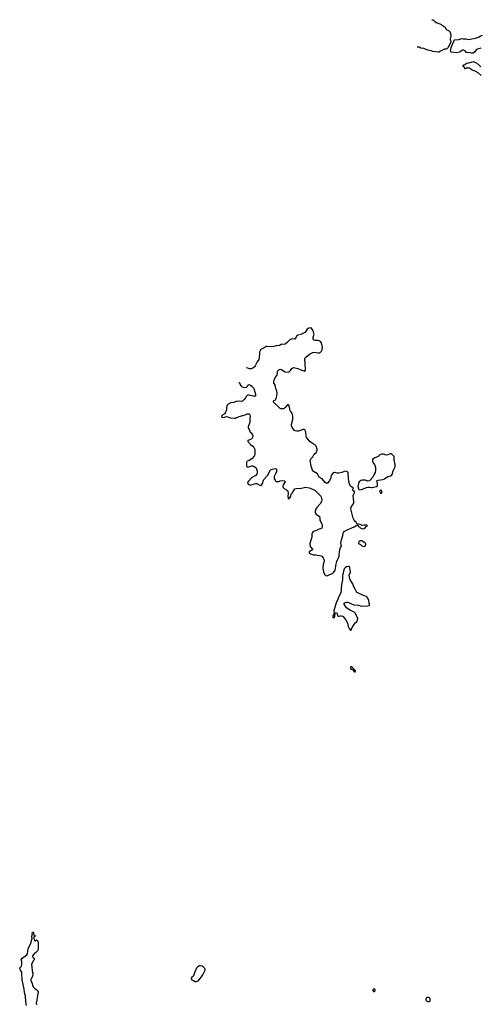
# Model space of a CAD drawing. Header units: inches. Extents: x 2221556 to 2384305, y 723442 to 892241.
# Tile 28 of 53: x 2253806 to 2265477, y 814924 to 839850. Entities that reach past the tile are written whole.
import ezdxf

# ---------------------------------------------------------------- set-up
doc = ezdxf.new("R2010")
doc.units = ezdxf.units.IN
doc.header["$MEASUREMENT"] = 0
for name, color, linetype in [('C2851', 7, 'Continuous'), ('C2852', 7, 'Continuous'), ('C2853', 7, 'Continuous'), ('C2861', 7, 'Continuous'), ('C2862', 7, 'Continuous'), ('C2863', 7, 'Continuous')]:
    doc.layers.add(name, color=color, linetype=linetype)

msp = doc.modelspace()

# ---------------------------------------------------------------- linework, layer by layer
at = {"layer": 'C2851', "color": 6, "elevation": 200}
msp.add_lwpolyline([(2253981, 814890), (2253960, 814990), (2253954, 815130), (2253930, 815227), (2253920, 815310), (2253870, 815545), (2253863, 815710), (2253857, 815737), (2253823, 815790), (2253806, 815834), (2253809, 815850), (2253850, 815890), (2253860, 815920), (2253864, 815990), (2253848, 816030), (2253845, 816050), (2253871, 816090), (2253950, 816152), (2253986, 816174), (2254000, 816200), (2254016, 816270), (2254022, 816338), (2254077, 816450), (2254099, 816510), (2254110, 816562), (2254124, 816590), (2254115, 816650), (2254129, 816710), (2254124, 816730), (2254129, 816750), (2254150, 816752), (2254154, 816750), (2254154, 816710), (2254178, 816658), (2254210, 816654), (2254212, 816650), (2254210, 816646), (2254170, 816646), (2254164, 816636), (2254162, 816590), (2254170, 816554), (2254190, 816534), (2254210, 816534), (2254230, 816554), (2254250, 816542), (2254270, 816512), (2254276, 816484), (2254276, 816336), (2254266, 816290), (2254210, 816229), (2254184, 816216), (2254163, 816197), (2254131, 816150), (2254131, 816130), (2254137, 816117), (2254145, 816105), (2254172, 816090), (2254172, 816050), (2254150, 816026), (2254109, 815931), (2254110, 815870), (2254122, 815770), (2254138, 815710), (2254138, 815690), (2254128, 815630), (2254096, 815570), (2254089, 815550), (2254089, 815530), (2254124, 815450), (2254129, 815410), (2254150, 815370), (2254196, 815316), (2254241, 815290), (2254256, 815276), (2254274, 815234), (2254270, 815190), (2254245, 815095), (2254240, 815030), (2254227, 814950), (2254234, 814910)], dxfattribs=at)
at = {"layer": 'C2851', "color": 6, "elevation": 300}
msp.add_lwpolyline([(2258390, 815897), (2258350, 815895), (2258310, 815866), (2258285, 815835), (2258240, 815750), (2258213, 815647), (2258196, 815624), (2258167, 815610), (2258151, 815590), (2258147, 815570), (2258170, 815543), (2258211, 815531), (2258250, 815504), (2258290, 815505), (2258333, 815530), (2258373, 815570), (2258410, 815616), (2258446, 815670), (2258509, 815790), (2258509, 815810), (2258499, 815830), (2258459, 815870), (2258430, 815889)], close=True, dxfattribs=at)
at = {"layer": 'C2852', "color": 6, "elevation": 300}
msp.add_lwpolyline([(2259043, 830000), (2259043, 829977), (2259006, 829874), (2258950, 829845), (2258923, 829810), (2258926, 829790), (2258950, 829781), (2258994, 829786), (2259050, 829805), (2259151, 829771), (2259250, 829762), (2259270, 829765), (2259370, 829806), (2259516, 829844), (2259570, 829871), (2259590, 829874), (2259610, 829871), (2259630, 829861), (2259641, 829850), (2259647, 829810), (2259635, 829750), (2259639, 829690), (2259634, 829650), (2259621, 829610), (2259601, 829570), (2259596, 829550), (2259598, 829530), (2259634, 829430), (2259648, 829410), (2259673, 829390), (2259704, 829344), (2259712, 829312), (2259713, 829290), (2259700, 829260), (2259669, 829231), (2259650, 829220), (2259610, 829209), (2259590, 829194), (2259586, 829190), (2259587, 829170), (2259650, 829097), (2259710, 829053), (2259738, 829018), (2259762, 828970), (2259765, 828950), (2259763, 828850), (2259759, 828821), (2259750, 828797), (2259687, 828730), (2259618, 828690), (2259570, 828673), (2259559, 828661), (2259550, 828646), (2259550, 828562), (2259552, 828550), (2259570, 828530), (2259590, 828526), (2259690, 828555), (2259710, 828556), (2259750, 828542), (2259786, 828510), (2259810, 828470), (2259824, 828430), (2259827, 828390), (2259816, 828350), (2259790, 828315), (2259770, 828301), (2259720, 828280), (2259690, 828260), (2259604, 828170), (2259579, 828130), (2259584, 828104), (2259610, 828080), (2259650, 828070), (2259670, 828072), (2259790, 828106), (2259810, 828107), (2259830, 828102), (2259890, 828065), (2259910, 828059), (2259930, 828065), (2259955, 828105), (2259984, 828190), (2259995, 828210), (2260000, 828216)], dxfattribs=at)
at = {"layer": 'C2853', "color": 6, "elevation": 300}
for points in [[(2260000, 831545), (2259930, 831506), (2259910, 831490), (2259896, 831470), (2259880, 831430), (2259870, 831270), (2259864, 831250), (2259824, 831190), (2259775, 831090), (2259757, 831063), (2259716, 831030), (2259670, 831014), (2259630, 831015), (2259590, 831025), (2259560, 831040), (2259556, 831043)], [(2259360, 830676), (2259375, 830655), (2259402, 830602), (2259430, 830567), (2259466, 830546), (2259510, 830537), (2259555, 830545), (2259575, 830570), (2259590, 830602), (2259610, 830611), (2259650, 830601), (2259690, 830576), (2259728, 830530), (2259736, 830510), (2259777, 830370), (2259780, 830340), (2259778, 830330), (2259770, 830322), (2259730, 830323), (2259610, 830343), (2259590, 830341), (2259567, 830333), (2259548, 830312), (2259533, 830287), (2259487, 830230), (2259450, 830196), (2259430, 830187), (2259370, 830193), (2259290, 830181), (2259230, 830162), (2259150, 830148), (2259090, 830120), (2259059, 830090), (2259051, 830070), (2259043, 830030), (2259043, 830000)]]:
    msp.add_lwpolyline(points, dxfattribs=at)
at = {"layer": 'C2861', "color": 6, "elevation": 300}
for points in [[(2262790, 815309), (2262770, 815309), (2262756, 815290), (2262756, 815270), (2262770, 815251), (2262790, 815247), (2262810, 815262), (2262814, 815290), (2262804, 815304)], [(2264130, 815098), (2264115, 815090), (2264103, 815070), (2264098, 815050), (2264099, 815030), (2264110, 815011), (2264150, 814995), (2264190, 814998), (2264205, 815015), (2264209, 815070), (2264193, 815090), (2264170, 815098)]]:
    msp.add_lwpolyline(points, close=True, dxfattribs=at)
at = {"layer": 'C2862', "color": 6, "elevation": 300}
for points in [[(2260000, 828216), (2260084, 828310), (2260150, 828434), (2260170, 828453), (2260210, 828474), (2260290, 828491), (2260303, 828483), (2260311, 828471), (2260311, 828410), (2260290, 828350), (2260256, 828284), (2260253, 828270), (2260256, 828230), (2260276, 828190), (2260290, 828175), (2260310, 828163), (2260330, 828159), (2260370, 828163), (2260410, 828177), (2260470, 828187), (2260510, 828179), (2260526, 828170), (2260533, 828150), (2260486, 828074), (2260476, 828030), (2260484, 828004), (2260503, 827983), (2260568, 827948), (2260591, 827930), (2260601, 827910), (2260611, 827869), (2260606, 827830), (2260598, 827810), (2260598, 827790), (2260605, 827730), (2260610, 827722), (2260634, 827726), (2260650, 827742), (2260674, 827790), (2260675, 827810), (2260685, 827835), (2260710, 827865), (2260748, 827932), (2260776, 827970), (2260810, 827985), (2260950, 827989), (2261050, 828012), (2261140, 828000), (2261212, 827972), (2261289, 827929), (2261380, 827850), (2261432, 827792), (2261444, 827770), (2261459, 827690), (2261456, 827650), (2261422, 827590), (2261339, 827501), (2261310, 827457), (2261295, 827410), (2261296, 827370), (2261315, 827335), (2261399, 827270), (2261411, 827230), (2261407, 827190), (2261425, 827145), (2261460, 827090), (2261470, 827050), (2261473, 827010), (2261458, 826982), (2261445, 826970), (2261370, 826941), (2261310, 826907), (2261242, 826890), (2261222, 826870), (2261211, 826829), (2261208, 826748), (2261160, 826590), (2261159, 826570), (2261168, 826510), (2261223, 826450), (2261225, 826430), (2261144, 826376), (2261139, 826370), (2261141, 826350), (2261175, 826330), (2261250, 826300), (2261310, 826306), (2261441, 826281), (2261458, 826270), (2261494, 826230), (2261516, 826190), (2261523, 826150), (2261519, 826130), (2261493, 826070), (2261486, 825970), (2261507, 825867), (2261550, 825791), (2261561, 825781), (2261570, 825775), (2261610, 825780), (2261738, 825842), (2261761, 825859), (2261801, 825919), (2261810, 825950), (2261818, 826030), (2261838, 826130), (2261898, 826270), (2261904, 826304), (2261906, 826374), (2261917, 826430), (2261933, 826487), (2261959, 826530), (2261946, 826606), (2261951, 826650), (2261994, 826790), (2262001, 826850), (2262011, 826869), (2262030, 826890), (2262090, 826930), (2262284, 827016), (2262350, 827054), (2262370, 827042), (2262402, 827010), (2262422, 827002), (2262434, 826990), (2262474, 826970), (2262503, 826963), (2262530, 826967), (2262562, 826990), (2262583, 827017), (2262606, 827030), (2262606, 827050), (2262590, 827058), (2262570, 827058), (2262530, 827054), (2262482, 827042), (2262430, 827074), (2262390, 827082), (2262360, 827080), (2262350, 827086), (2262334, 827130), (2262299, 827159), (2262281, 827181), (2262257, 827230), (2262205, 827430), (2262199, 827481), (2262214, 827526), (2262269, 827611), (2262272, 827670), (2262262, 827710), (2262253, 827810), (2262298, 827890), (2262250, 827929), (2262236, 827950), (2262245, 827975), (2262262, 827990), (2262259, 827999), (2262249, 828010), (2262218, 828018), (2262193, 828033), (2262156, 828110), (2262150, 828130), (2262135, 828230), (2262125, 828385), (2262118, 828398), (2262090, 828415), (2262050, 828418), (2261970, 828388), (2261890, 828368), (2261852, 828372), (2261790, 828390), (2261770, 828390), (2261750, 828381), (2261706, 828330), (2261698, 828310), (2261677, 828223), (2261650, 828169), (2261610, 828123), (2261590, 828113), (2261570, 828115), (2261544, 828130), (2261470, 828225), (2261391, 828271), (2261350, 828356), (2261250, 828412), (2261223, 828443), (2261193, 828550), (2261168, 828690), (2261172, 828710), (2261184, 828730), (2261230, 828780), (2261266, 828854), (2261315, 828890), (2261329, 828910), (2261341, 828950), (2261341, 828970), (2261317, 829050), (2261290, 829083), (2261170, 829167), (2261130, 829209), (2261077, 829277), (2261066, 829310), (2261057, 829410), (2261050, 829434), (2261030, 829469), (2261010, 829479), (2260990, 829477), (2260870, 829434), (2260830, 829430), (2260790, 829440), (2260770, 829450), (2260710, 829528), (2260695, 829570), (2260695, 829605), (2260723, 829730), (2260730, 829770), (2260730, 829810), (2260722, 829850), (2260707, 829887), (2260670, 829937), (2260654, 829974), (2260647, 830000)], [(2260493, 830000), (2260490, 829998), (2260450, 829995), (2260433, 830000)]]:
    msp.add_lwpolyline(points, dxfattribs=at)
for points in [[(2263210, 828861), (2263190, 828861), (2263130, 828838), (2263090, 828830), (2263028, 828848), (2262970, 828853), (2262930, 828836), (2262890, 828794), (2262870, 828781), (2262802, 828758), (2262759, 828730), (2262744, 828710), (2262742, 828670), (2262759, 828630), (2262793, 828593), (2262806, 828570), (2262824, 828510), (2262824, 828450), (2262813, 828390), (2262790, 828349), (2262756, 828270), (2262690, 828194), (2262670, 828179), (2262630, 828165), (2262570, 828196), (2262488, 828192), (2262450, 828183), (2262410, 828150), (2262389, 828110), (2262371, 828030), (2262391, 827971), (2262398, 827958), (2262411, 827951), (2262450, 827953), (2262490, 827967), (2262590, 828007), (2262630, 828016), (2262670, 828017), (2262708, 828008), (2262730, 828008), (2262849, 828031), (2262869, 828051), (2262876, 828090), (2262873, 828130), (2262854, 828150), (2262844, 828170), (2262857, 828183), (2262885, 828195), (2263010, 828212), (2263050, 828225), (2263130, 828284), (2263210, 828299), (2263230, 828310), (2263245, 828335), (2263269, 828431), (2263312, 828510), (2263317, 828530), (2263316, 828590), (2263290, 828710), (2263294, 828770), (2263290, 828790), (2263264, 828830), (2263230, 828856)], [(2262950, 827938), (2262944, 827936), (2262930, 827926), (2262926, 827914), (2262930, 827894), (2262950, 827865), (2262970, 827862), (2262988, 827890), (2262982, 827910), (2262970, 827928)], [(2262470, 826661), (2262430, 826659), (2262410, 826642), (2262391, 826610), (2262392, 826590), (2262445, 826565), (2262476, 826530), (2262490, 826521), (2262530, 826511), (2262550, 826521), (2262569, 826531), (2262575, 826570), (2262569, 826590), (2262549, 826610), (2262492, 826652)], [(2262130, 826009), (2262090, 825999), (2262050, 825974), (2262030, 825949), (2262017, 825923), (2261985, 825770), (2261987, 825670), (2261968, 825590), (2261951, 825471), (2261951, 825390), (2261943, 825350), (2261926, 825310), (2261891, 825250), (2261875, 825210), (2261867, 825170), (2261843, 825130), (2261827, 825090), (2261811, 825030), (2261798, 825010), (2261791, 824969), (2261766, 824894), (2261772, 824830), (2261739, 824750), (2261744, 824724), (2261750, 824718), (2261770, 824711), (2261790, 824752), (2261802, 824830), (2261810, 824838), (2261830, 824841), (2261850, 824806), (2261861, 824770), (2261874, 824754), (2261890, 824747), (2261930, 824758), (2261958, 824758), (2261990, 824750), (2262031, 824710), (2262079, 824639), (2262111, 824570), (2262128, 824490), (2262141, 824470), (2262150, 824434), (2262190, 824394), (2262202, 824398), (2262215, 824425), (2262218, 824450), (2262234, 824466), (2262263, 824517), (2262310, 824582), (2262330, 824591), (2262350, 824612), (2262369, 824651), (2262372, 824690), (2262360, 824730), (2262307, 824830), (2262270, 824862), (2262192, 824892), (2262117, 824937), (2262090, 824964), (2262030, 825058), (2262024, 825070), (2262030, 825082), (2262050, 825098), (2262090, 825106), (2262110, 825103), (2262137, 825097), (2262270, 825041), (2262390, 825025), (2262431, 825011), (2262477, 825003), (2262630, 825008), (2262658, 825022), (2262665, 825030), (2262666, 825050), (2262658, 825078), (2262650, 825150), (2262630, 825202), (2262610, 825233), (2262589, 825249), (2262530, 825267), (2262370, 825339), (2262350, 825353), (2262330, 825379), (2262310, 825435), (2262267, 825507), (2262245, 825570), (2262182, 825670), (2262174, 825694), (2262154, 825790), (2262181, 825850), (2262185, 825870), (2262173, 825973), (2262169, 825989), (2262150, 826008)], [(2262210, 823468), (2262190, 823466), (2262185, 823450), (2262190, 823425), (2262230, 823402), (2262254, 823394), (2262274, 823350), (2262290, 823342), (2262310, 823342), (2262315, 823355), (2262315, 823370), (2262310, 823378), (2262290, 823398), (2262266, 823406), (2262258, 823430), (2262238, 823450)]]:
    msp.add_lwpolyline(points, close=True, dxfattribs=at)
at = {"layer": 'C2863', "color": 6}
for points, elevation in [([(2264246, 839849), (2264250, 839850), (2264270, 839850), (2264290, 839840), (2264324, 839804), (2264359, 839779), (2264430, 839757), (2264490, 839730), (2264556, 839676), (2264590, 839658), (2264596, 839650), (2264596, 839630), (2264608, 839608), (2264630, 839591), (2264650, 839587), (2264670, 839575), (2264690, 839559), (2264710, 839534), (2264719, 839510), (2264732, 839430), (2264710, 839370), (2264712, 839350), (2264724, 839324), (2264727, 839290), (2264712, 839250), (2264650, 839135), (2264630, 839115), (2264610, 839107), (2264570, 839107), (2264470, 839057), (2264430, 839031), (2264410, 839027)], 200), ([(2265490, 839129), (2265382, 839098), (2265368, 839090), (2265332, 839028), (2265290, 839007), (2265250, 839005), (2265190, 839016), (2265150, 839015), (2265130, 839024), (2265090, 839060), (2265050, 839080), (2265024, 839076), (2264970, 839034), (2264950, 839025), (2264870, 839015), (2264750, 839027), (2264730, 839036), (2264722, 839050), (2264742, 839150), (2264804, 839310), (2264830, 839341), (2264932, 839352), (2265007, 839373), (2265046, 839366), (2265110, 839363), (2265170, 839352), (2265210, 839356), (2265310, 839378), (2265357, 839383), (2265433, 839407), (2265470, 839434), (2265530, 839458)], 200), ([(2264410, 839027), (2264330, 839035), (2264270, 839049), (2264230, 839065), (2264150, 839083), (2264050, 839121), (2263970, 839130), (2263930, 839153), (2263910, 839157), (2263890, 839155), (2263878, 839158)], 200), ([(2265501, 838441), (2265421, 838501), (2265344, 838544), (2265270, 838570), (2265239, 838599), (2265210, 838620), (2265190, 838625), (2265133, 838627), (2265118, 838622), (2265110, 838606), (2265087, 838607), (2265082, 838642), (2265070, 838646), (2265038, 838690), (2265062, 838710), (2265082, 838718), (2265130, 838750), (2265190, 838762), (2265270, 838787), (2265290, 838788), (2265379, 838759), (2265466, 838686), (2265490, 838654)], 200), ([(2260433, 830000), (2260410, 830007), (2260390, 830021), (2260358, 830058), (2260254, 830150), (2260239, 830170), (2260235, 830190), (2260249, 830210), (2260289, 830231), (2260297, 830243), (2260312, 830288), (2260330, 830390), (2260323, 830450), (2260295, 830510), (2260284, 830550), (2260279, 830610), (2260249, 830650), (2260244, 830670), (2260253, 830730), (2260267, 830770), (2260277, 830790), (2260318, 830842), (2260332, 830870), (2260337, 830890), (2260335, 830950), (2260375, 830985), (2260410, 831001), (2260430, 830997), (2260450, 830987), (2260530, 830939), (2260610, 830925), (2260640, 830940), (2260669, 830970), (2260698, 831022), (2260723, 831037), (2260750, 831044), (2260790, 831041), (2260850, 831022), (2260930, 830983), (2261004, 830964), (2261030, 830952), (2261045, 830975), (2261047, 831010), (2261038, 831130), (2261040, 831170), (2261027, 831230), (2261029, 831269), (2261036, 831290), (2261052, 831310), (2261150, 831383), (2261230, 831428), (2261270, 831433), (2261370, 831415), (2261410, 831419), (2261430, 831431), (2261450, 831455), (2261467, 831490), (2261477, 831550), (2261474, 831594), (2261450, 831670), (2261430, 831700), (2261398, 831718), (2261370, 831725), (2261290, 831726), (2261270, 831735), (2261255, 831750), (2261246, 831770), (2261245, 831810), (2261264, 831890), (2261263, 831910), (2261249, 831950), (2261230, 831989), (2261190, 832048), (2261130, 832045), (2261090, 832014), (2261061, 831970), (2261027, 831933), (2260930, 831881), (2260850, 831867), (2260830, 831849), (2260796, 831784), (2260774, 831766), (2260710, 831770), (2260650, 831750), (2260630, 831732), (2260590, 831683), (2260530, 831639), (2260490, 831630), (2260450, 831634), (2260430, 831630), (2260390, 831606), (2260305, 831595), (2260242, 831578), (2260150, 831571), (2260070, 831577), (2260050, 831573), (2260000, 831545)], 300), ([(2260647, 830000), (2260630, 830075), (2260610, 830109), (2260590, 830099), (2260531, 830029), (2260510, 830010), (2260493, 830000)], 300)]:
    msp.add_lwpolyline(points, dxfattribs=dict(at, elevation=elevation))

doc.saveas('drawing.dxf')
